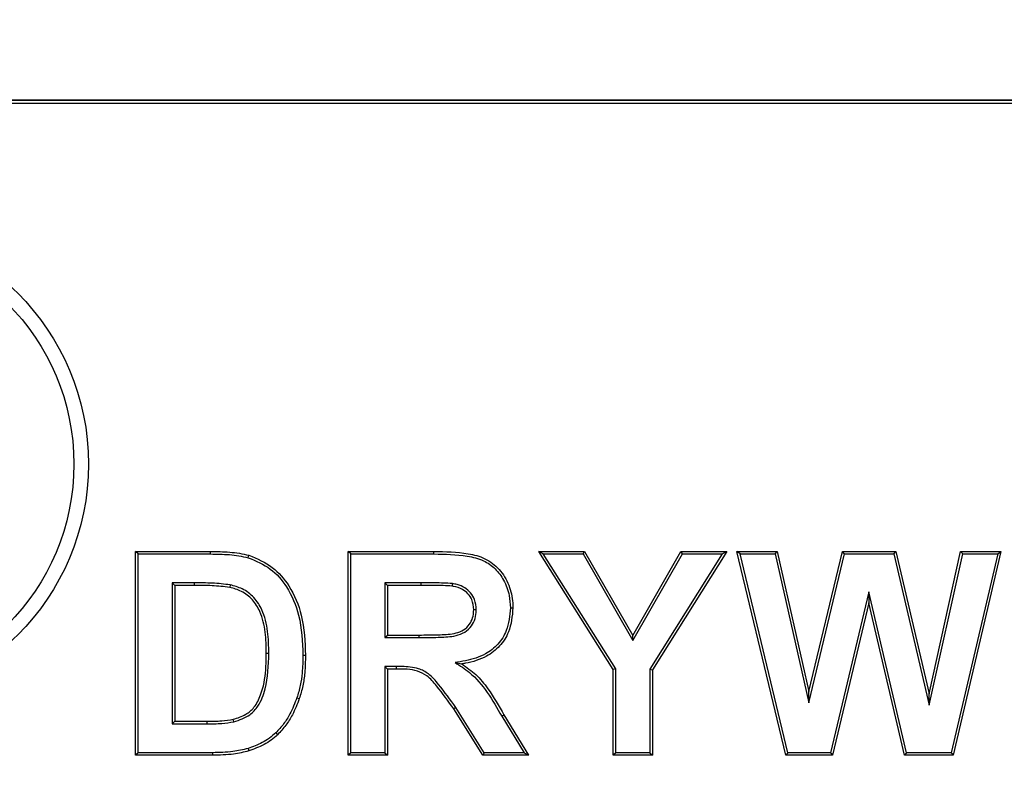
# Model space of a CAD drawing. Header units: inches. Extents: x 0.3 to 33.8, y 0.2 to 21.7.
# Tile 99 of 192: x 12.8389 to 12.9065, y 15.6414 to 15.6928. Entities that reach past the tile are written whole.
import ezdxf

# ---------------------------------------------------------------- set-up
doc = ezdxf.new("R2010")
doc.units = ezdxf.units.IN
doc.header["$MEASUREMENT"] = 0
doc.layers.add('BORDERS', color=7, linetype='Continuous')
doc.styles.add('SLDTEXTSTYLE0', font='TXT', dxfattribs={"width": 0.75})
doc.dimstyles.new('SLDDIMSTYLE1', dxfattribs={"dimtxt": 0.1377952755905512, "dimasz": 0.13, "dimexe": 0, "dimexo": 0.0625, "dimgap": 0.0344488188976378, "dimtad": 1, "dimdec": 3, "dimlfac": 10, "dimrnd": 1e-09, "dimzin": 12, "dimdsep": 46, "dimtxsty": 'SLDTEXTSTYLE0', "dimsah": 1, "dimcen": 0.09, "dimadec": 0, "dimazin": 3, "dimtfac": 1, "dimtdec": 3, "dimtmove": 0, "dimatfit": 0, "dimfxl": 0, "dimfrac": 2, "dimtolj": 1, "dimtzin": 12, "dimarcsym": 0})

# ---------------------------------------------------------------- blocks, each defined once
blk = doc.blocks.new('_D_5')
at = {"layer": 'BORDERS'}
for p, q in [((13.95321977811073, 15.92580063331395), (13.95321977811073, 16.17580063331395)), ((13.16642035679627, 15.92580063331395), (13.99258985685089, 15.92580063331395)), ((13.95321977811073, 15.92580063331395), (13.95321977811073, 15.17630063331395)), ((13.52830317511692, 15.70799446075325), (13.52830317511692, 15.74997895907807)), ((13.52830317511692, 15.74997895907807), (13.74705317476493, 15.74997895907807)), ((13.74705317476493, 15.74997895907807), (13.74705317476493, 15.70799446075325)), ((13.52830317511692, 15.40254826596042), (13.52830317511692, 15.36056376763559)), ((13.74705317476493, 15.3605637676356), (13.74705317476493, 15.40254826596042)), ((13.52830317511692, 15.36056376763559), (13.74705317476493, 15.3605637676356)), ((12.87489383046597, 15.17630063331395), (13.99258985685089, 15.17630063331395)), ((13.95321977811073, 15.17630063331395), (13.95321977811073, 14.92630063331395))]:
    blk.add_line(p, q, dxfattribs=at)
for points in [[(13.95321977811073, 15.92580063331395), (13.97321977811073, 16.05580063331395), (13.93321977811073, 16.05580063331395)], [(13.95321977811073, 15.17630063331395), (13.93321977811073, 15.04630063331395), (13.97321977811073, 15.04630063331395)]]:
    blk.add_solid(points, dxfattribs=at)
at = {"layer": 'BORDERS', "char_height": 0.1377952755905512, "attachment_point": 1, "rotation": 90.00000000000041, "style": 'SLDTEXTSTYLE0'}
for s, insert in [('7.495', (13.77559233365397, 15.32618670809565)), ('190', (13.56942573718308, 15.40254826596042))]:
    blk.add_mtext(s, dxfattribs=dict(at, insert=insert))

msp = doc.modelspace()

# ---------------------------------------------------------------- linework, layer by layer
at = {"color": 7, "linetype": 'Continuous', "lineweight": 25}
for p, q in [((13.11455027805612, 15.68730063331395), (12.81455027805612, 15.68730063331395)), ((12.81455027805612, 15.68730063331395), (13.11455027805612, 15.68730063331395)), ((13.11455027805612, 15.68708244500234), (12.81455027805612, 15.68708244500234)), ((12.84706115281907, 15.65612565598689), (12.84688617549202, 15.65630063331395)), ((12.84688617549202, 15.64230063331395), (12.84688617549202, 15.65630063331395)), ((12.84688617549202, 15.65630063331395), (12.85202119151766, 15.65630063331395)), ((12.84706115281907, 15.65612565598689), (12.85202119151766, 15.65612565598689)), ((12.84706115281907, 15.642475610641), (12.84706115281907, 15.65612565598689)), ((12.85202119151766, 15.65612565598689), (12.85202119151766, 15.65630063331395)), ((12.85462193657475, 15.65586630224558), (12.85467143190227, 15.65603420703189)), ((12.86166371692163, 15.65612565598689), (12.86148873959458, 15.65630063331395)), ((12.86148873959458, 15.64230063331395), (12.86148873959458, 15.65630063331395)), ((12.86148873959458, 15.65630063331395), (12.8673641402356, 15.65630063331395)), ((12.86166371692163, 15.642475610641), (12.86166371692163, 15.65612565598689)), ((12.86166371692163, 15.65612565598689), (12.86736360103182, 15.65612565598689)), ((12.86736360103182, 15.65612565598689), (12.8673641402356, 15.65630063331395)), ((12.8745656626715, 15.65630063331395), (12.87771510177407, 15.65630063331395)), ((12.87488295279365, 15.65612565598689), (12.8745656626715, 15.65630063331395)), ((12.87968104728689, 15.64819286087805), (12.8745656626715, 15.65630063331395)), ((12.87488295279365, 15.65612565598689), (12.87761375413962, 15.65612565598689)), ((12.87985602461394, 15.64824344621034), (12.87488295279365, 15.65612565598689)), ((12.87761375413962, 15.65612565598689), (12.87771510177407, 15.65630063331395)), ((12.87761375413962, 15.65612565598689), (12.88102433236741, 15.65018026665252)), ((12.87771510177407, 15.65630063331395), (12.88102439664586, 15.65053180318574)), ((12.88102433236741, 15.65018026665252), (12.88443780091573, 15.65612565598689)), ((12.88102439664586, 15.65053180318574), (12.88433649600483, 15.65630063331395)), ((12.88717185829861, 15.65612565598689), (12.88219837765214, 15.64822371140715)), ((12.88748873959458, 15.65630063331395), (12.8823733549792, 15.64817322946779)), ((12.88443780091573, 15.65612565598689), (12.88433649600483, 15.65630063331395)), ((12.88433649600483, 15.65630063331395), (12.88748873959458, 15.65630063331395)), ((12.88443780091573, 15.65612565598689), (12.88717185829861, 15.65612565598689)), ((12.88717185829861, 15.65612565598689), (12.88748873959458, 15.65630063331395)), ((12.88818104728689, 15.65630063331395), (12.8909406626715, 15.65630063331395)), ((12.88840285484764, 15.65612565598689), (12.88818104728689, 15.65630063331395)), ((12.89153240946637, 15.64230063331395), (12.88818104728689, 15.65630063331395)), ((12.89167044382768, 15.642475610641), (12.88840285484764, 15.65612565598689)), ((12.88840285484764, 15.65612565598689), (12.89080085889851, 15.65612565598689)), ((12.89080085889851, 15.65612565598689), (12.8909406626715, 15.65630063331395)), ((12.89080085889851, 15.65612565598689), (12.8931121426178, 15.64591252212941)), ((12.8909406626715, 15.65630063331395), (12.89311694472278, 15.64668404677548)), ((12.8931121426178, 15.64591252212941), (12.89555745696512, 15.65612565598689)), ((12.89311694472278, 15.64668404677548), (12.89541942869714, 15.65630063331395)), ((12.89555745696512, 15.65612565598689), (12.89541942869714, 15.65630063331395)), ((12.89541942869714, 15.65630063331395), (12.89909050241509, 15.65630063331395)), ((12.89555745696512, 15.65612565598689), (12.89895166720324, 15.65612565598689)), ((12.89895166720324, 15.65612565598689), (12.89909050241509, 15.65630063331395)), ((12.89895166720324, 15.65612565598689), (12.90137776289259, 15.64573278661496)), ((12.89909050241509, 15.65630063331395), (12.9013733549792, 15.64652138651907)), ((12.9013733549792, 15.64652138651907), (12.90354122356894, 15.65630063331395)), ((12.90137776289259, 15.64573278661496), (12.90368165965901, 15.65612565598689)), ((12.9060884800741, 15.65612565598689), (12.90288651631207, 15.642475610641)), ((12.90630925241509, 15.65630063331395), (12.90302519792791, 15.64230063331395)), ((12.90354122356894, 15.65630063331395), (12.90630925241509, 15.65630063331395)), ((12.90368165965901, 15.65612565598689), (12.90354122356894, 15.65630063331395)), ((12.90368165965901, 15.65612565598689), (12.9060884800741, 15.65612565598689)), ((12.9060884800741, 15.65612565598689), (12.90630925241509, 15.65630063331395)), ((12.84940350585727, 15.65414227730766), (12.84957848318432, 15.65396729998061)), ((12.85091110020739, 15.65414227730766), (12.84940350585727, 15.65414227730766)), ((12.84940350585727, 15.65414227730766), (12.84940350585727, 15.64445898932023)), ((12.85091061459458, 15.65396729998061), (12.84957848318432, 15.65396729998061)), ((12.84957848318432, 15.65396729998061), (12.84957848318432, 15.64463396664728)), ((12.85091110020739, 15.65414227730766), (12.85091061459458, 15.65396729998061)), ((12.85338141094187, 15.65400387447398), (12.85334490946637, 15.653832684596)), ((12.86646911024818, 15.65414227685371), (12.86400606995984, 15.65414227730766)), ((12.86400606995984, 15.65414227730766), (12.86400606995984, 15.6503820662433)), ((12.86400606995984, 15.65414227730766), (12.86418104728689, 15.65396729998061)), ((12.86418104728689, 15.65396729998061), (12.86418104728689, 15.65055704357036)), ((12.86646950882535, 15.65396729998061), (12.86418104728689, 15.65396729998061)), ((12.86646911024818, 15.65414227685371), (12.86646950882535, 15.65396729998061)), ((12.86863559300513, 15.65409557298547), (12.8686093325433, 15.65392242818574)), ((12.89724717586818, 15.65352734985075), (12.8946026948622, 15.642475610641)), ((12.89724717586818, 15.65352734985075), (12.89724514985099, 15.65276697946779)), ((12.89982946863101, 15.642475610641), (12.89724717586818, 15.65352734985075)), ((12.87027926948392, 15.65229869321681), (12.87010412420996, 15.65229863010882)), ((12.87262143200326, 15.6524225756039), (12.87279643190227, 15.65242202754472)), ((12.89724514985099, 15.65276697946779), (12.89474074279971, 15.64230063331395)), ((12.8996906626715, 15.64230063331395), (12.89724514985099, 15.65276697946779)), ((12.86400606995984, 15.6503820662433), (12.86418104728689, 15.65055704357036)), ((12.86400606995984, 15.6503820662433), (12.86634891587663, 15.6503820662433)), ((12.86418104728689, 15.65055704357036), (12.86634891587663, 15.65055704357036)), ((12.86634891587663, 15.6503820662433), (12.86634891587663, 15.65055704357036)), ((12.88102433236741, 15.65018026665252), (12.88102439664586, 15.65053180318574)), ((12.85603551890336, 15.64929501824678), (12.85586053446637, 15.64929502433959)), ((12.85837784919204, 15.64916608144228), (12.85855284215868, 15.64916601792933)), ((12.86400606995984, 15.64839868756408), (12.86418104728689, 15.64822371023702)), ((12.86478439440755, 15.64839868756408), (12.86400606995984, 15.64839868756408)), ((12.86400606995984, 15.64839868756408), (12.86400606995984, 15.642475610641)), ((12.86478439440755, 15.64839868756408), (12.86478401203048, 15.64822371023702)), ((12.86882064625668, 15.64866927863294), (12.86928521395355, 15.64857146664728)), ((12.87985602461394, 15.64824344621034), (12.87968104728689, 15.64819286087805)), ((12.87985602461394, 15.642475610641), (12.87985602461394, 15.64824344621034)), ((12.86478401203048, 15.64822371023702), (12.86418104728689, 15.64822371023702)), ((12.86418104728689, 15.64822371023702), (12.86418104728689, 15.64230063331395)), ((12.87968104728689, 15.64230063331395), (12.87968104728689, 15.64819286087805)), ((12.88219837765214, 15.64822371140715), (12.88219837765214, 15.642475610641)), ((12.88219837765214, 15.64822371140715), (12.8823733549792, 15.64817322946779)), ((12.8823733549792, 15.64817322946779), (12.8823733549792, 15.64230063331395)), ((12.85796047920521, 15.64624285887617), (12.8581265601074, 15.64618765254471)), ((12.8931121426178, 15.64591252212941), (12.89311694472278, 15.64668404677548)), ((12.90137776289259, 15.64573278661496), (12.9013733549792, 15.64652138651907)), ((12.86888086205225, 15.64557572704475), (12.86873553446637, 15.6454781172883)), ((12.87082356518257, 15.642475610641), (12.86888086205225, 15.64557572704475)), ((12.87072672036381, 15.64230063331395), (12.86873551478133, 15.64547814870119)), ((12.87202586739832, 15.64498262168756), (12.8721766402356, 15.64507146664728)), ((12.87202586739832, 15.64498262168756), (12.87356103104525, 15.642475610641)), ((12.8721766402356, 15.64507146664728), (12.87387335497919, 15.64230063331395)), ((12.84940350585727, 15.64445898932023), (12.84957848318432, 15.64463396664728)), ((12.84940350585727, 15.64445898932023), (12.85179472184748, 15.64445898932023)), ((12.84957848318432, 15.64463396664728), (12.85179402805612, 15.64463396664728)), ((12.85179472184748, 15.64445898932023), (12.85179402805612, 15.64463396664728)), ((12.85362706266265, 15.64459841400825), (12.85358609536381, 15.6447685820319)), ((12.85651346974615, 15.64384051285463), (12.85663457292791, 15.64371409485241)), ((12.84706115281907, 15.642475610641), (12.84688617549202, 15.64230063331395)), ((12.85217263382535, 15.64230063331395), (12.84688617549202, 15.64230063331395)), ((12.85217179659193, 15.642475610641), (12.84706115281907, 15.642475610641)), ((12.85217179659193, 15.642475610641), (12.85217263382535, 15.64230063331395)), ((12.85460556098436, 15.64276416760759), (12.85466021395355, 15.64259790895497)), ((12.86166371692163, 15.642475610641), (12.86148873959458, 15.64230063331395)), ((12.86418104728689, 15.64230063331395), (12.86148873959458, 15.64230063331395)), ((12.86400606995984, 15.642475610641), (12.86166371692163, 15.642475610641)), ((12.86400606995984, 15.642475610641), (12.86418104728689, 15.64230063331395)), ((12.87082356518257, 15.642475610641), (12.87072672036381, 15.64230063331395)), ((12.87387335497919, 15.64230063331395), (12.87072672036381, 15.64230063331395)), ((12.87356103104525, 15.642475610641), (12.87082356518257, 15.642475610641)), ((12.87356103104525, 15.642475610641), (12.87387335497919, 15.64230063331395)), ((12.87985602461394, 15.642475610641), (12.87968104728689, 15.64230063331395)), ((12.8823733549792, 15.64230063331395), (12.87968104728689, 15.64230063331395)), ((12.88219837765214, 15.642475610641), (12.87985602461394, 15.642475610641)), ((12.88219837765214, 15.642475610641), (12.8823733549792, 15.64230063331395)), ((12.89167044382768, 15.642475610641), (12.89153240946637, 15.64230063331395)), ((12.89474074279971, 15.64230063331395), (12.89153240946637, 15.64230063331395)), ((12.8946026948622, 15.642475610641), (12.89167044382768, 15.642475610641)), ((12.8946026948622, 15.642475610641), (12.89474074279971, 15.64230063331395)), ((12.89982946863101, 15.642475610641), (12.8996906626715, 15.64230063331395)), ((12.90302519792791, 15.64230063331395), (12.8996906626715, 15.64230063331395)), ((12.90288651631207, 15.642475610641), (12.89982946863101, 15.642475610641)), ((12.90288651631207, 15.642475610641), (12.90302519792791, 15.64230063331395))]:
    msp.add_line(p, q, dxfattribs=at)
for centre, radius in [((12.82705027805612, 15.66230063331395), 0.01660000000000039), ((12.82705027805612, 15.66230063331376), 0.01559999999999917)]:
    msp.add_circle(centre, radius, dxfattribs=at)
for points, knots in [([(12.85202119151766, 15.65630063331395), (12.85246315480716, 15.656292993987), (12.85312839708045, 15.65628149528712), (12.85401615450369, 15.65619194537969), (12.85445245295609, 15.6560869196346), (12.85467143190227, 15.65603420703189)], [0, 0, 0, 0, 0.4964617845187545, 0.7472733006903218, 1, 1, 1, 1]), ([(12.85202119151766, 15.65612565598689), (12.85245488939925, 15.65611827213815), (12.85310765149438, 15.65610715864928), (12.85397883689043, 15.65602034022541), (12.85440702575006, 15.65591777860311), (12.85462193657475, 15.65586630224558)], [0, 0, 0, 0, 0.4965039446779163, 0.747291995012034, 1, 1, 1, 1]), ([(12.85462193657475, 15.65586630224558), (12.85515016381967, 15.65564536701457), (12.8561941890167, 15.65520869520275), (12.85740780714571, 15.65377965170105), (12.85827075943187, 15.65173654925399), (12.85833910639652, 15.65009602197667), (12.85837784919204, 15.64916608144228)], [0, 0, 0, 0, 0.2058423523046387, 0.4068411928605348, 0.6637651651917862, 1, 1, 1, 1]), ([(12.85467143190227, 15.65603420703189), (12.85523248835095, 15.65579772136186), (12.85632434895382, 15.65533750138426), (12.85757898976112, 15.653840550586), (12.85844559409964, 15.65175586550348), (12.85851444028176, 15.65009335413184), (12.85855284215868, 15.64916601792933)], [0, 0, 0, 0, 0.2129911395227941, 0.4144977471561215, 0.6734112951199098, 1, 1, 1, 1]), ([(12.86736360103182, 15.65612565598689), (12.86813204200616, 15.6561140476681), (12.86928473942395, 15.65609663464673), (12.87074143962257, 15.65574925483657), (12.87160693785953, 15.65514308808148), (12.87221336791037, 15.65430849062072), (12.87257322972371, 15.65337226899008), (12.87260679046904, 15.65271104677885), (12.87262143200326, 15.6524225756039)], [0, 0, 0, 0, 0.3120965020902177, 0.4681593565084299, 0.6001808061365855, 0.731865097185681, 0.8830208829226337, 1, 1, 1, 1]), ([(12.8673641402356, 15.65630063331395), (12.86815337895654, 15.65628902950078), (12.8693439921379, 15.65627152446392), (12.87091619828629, 15.655879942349), (12.87191897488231, 15.65510369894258), (12.87256987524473, 15.65401265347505), (12.87278488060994, 15.65306491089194), (12.8727944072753, 15.65253470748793), (12.87279643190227, 15.65242202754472)], [0, 0, 0, 0, 0.3091863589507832, 0.466425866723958, 0.6257909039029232, 0.7919988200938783, 0.9557951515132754, 1, 1, 1, 1]), ([(12.85334490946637, 15.653832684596), (12.85294263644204, 15.65387974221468), (12.8523372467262, 15.6539505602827), (12.85152354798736, 15.65396222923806), (12.85111494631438, 15.65396560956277), (12.85091061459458, 15.65396729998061)], [0, 0, 0, 0, 0.4975130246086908, 0.7487185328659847, 1, 1, 1, 1]), ([(12.85338141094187, 15.65400387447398), (12.85297324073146, 15.65405226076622), (12.85235896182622, 15.6541250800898), (12.85153316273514, 15.65413708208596), (12.85111847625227, 15.65414054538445), (12.85091110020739, 15.65414227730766)], [0, 0, 0, 0, 0.4974938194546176, 0.7487071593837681, 1, 1, 1, 1]), ([(12.85586053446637, 15.64929502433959), (12.85585137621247, 15.64978100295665), (12.85583298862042, 15.6507567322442), (12.85554344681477, 15.65203865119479), (12.85495156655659, 15.65301600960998), (12.85420333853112, 15.65359868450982), (12.85361907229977, 15.65375795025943), (12.85334490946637, 15.653832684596)], [0, 0, 0, 0, 0.2565530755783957, 0.5150974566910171, 0.6823704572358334, 0.8509545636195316, 1, 1, 1, 1]), ([(12.85603551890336, 15.64929501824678), (12.85602580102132, 15.6498016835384), (12.85600628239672, 15.65081933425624), (12.85568975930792, 15.65215667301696), (12.85505238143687, 15.65316892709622), (12.85426621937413, 15.65376346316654), (12.85366130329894, 15.65392782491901), (12.85338141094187, 15.65400387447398)], [0, 0, 0, 0, 0.2567213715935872, 0.515631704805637, 0.6841882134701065, 0.8538750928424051, 1, 1, 1, 1]), ([(12.86863559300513, 15.65409557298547), (12.8684348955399, 15.65410840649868), (12.86803379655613, 15.65413405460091), (12.86731112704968, 15.65414003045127), (12.86678974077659, 15.65414142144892), (12.86646911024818, 15.65414227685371)], [0, 0, 0, 0, 0.2782966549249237, 0.556182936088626, 1, 1, 1, 1]), ([(12.8686093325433, 15.65392242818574), (12.86840858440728, 15.65393477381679), (12.86800740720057, 15.65395944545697), (12.86729366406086, 15.65396519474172), (12.86678120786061, 15.65396650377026), (12.86646950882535, 15.65396729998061)], [0, 0, 0, 0, 0.2818044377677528, 0.5631609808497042, 1, 1, 1, 1]), ([(12.87010412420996, 15.65229863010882), (12.87008379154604, 15.65253730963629), (12.87004961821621, 15.65293846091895), (12.86972893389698, 15.65341160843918), (12.86929760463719, 15.65374446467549), (12.86889377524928, 15.65386665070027), (12.86864508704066, 15.65391541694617), (12.8686093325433, 15.65392242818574)], [0, 0, 0, 0, 0.2907770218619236, 0.4887121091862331, 0.6863255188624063, 0.9549022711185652, 1, 1, 1, 1]), ([(12.87027926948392, 15.65229869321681), (12.87026067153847, 15.65253582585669), (12.87022791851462, 15.65295344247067), (12.86991242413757, 15.65347361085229), (12.86949089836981, 15.65383048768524), (12.86904071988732, 15.65401417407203), (12.86874614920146, 15.65407335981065), (12.86863559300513, 15.65409557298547)], [0, 0, 0, 0, 0.2629869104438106, 0.4631488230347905, 0.6630871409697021, 0.8735522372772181, 1, 1, 1, 1]), ([(12.86634891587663, 15.6503820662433), (12.86678394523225, 15.65038721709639), (12.86758032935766, 15.65039664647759), (12.8685922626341, 15.65042955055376), (12.86936075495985, 15.6506440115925), (12.86986718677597, 15.65102623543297), (12.87018261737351, 15.65154182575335), (12.87026549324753, 15.65198386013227), (12.8702764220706, 15.65223362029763), (12.87027926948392, 15.65229869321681)], [0, 0, 0, 0, 0.2614980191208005, 0.4787099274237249, 0.6060480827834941, 0.7341386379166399, 0.849746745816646, 0.9608527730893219, 1, 1, 1, 1]), ([(12.86634891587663, 15.65055704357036), (12.86678372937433, 15.65056281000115), (12.86758556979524, 15.65057344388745), (12.86857804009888, 15.65059997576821), (12.86929390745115, 15.65081380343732), (12.86973607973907, 15.65114963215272), (12.87001553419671, 15.65160564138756), (12.87009115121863, 15.65200585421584), (12.87010129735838, 15.65223483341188), (12.87010412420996, 15.65229863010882)], [0, 0, 0, 0, 0.2766337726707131, 0.510140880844, 0.6273737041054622, 0.7452019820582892, 0.8542707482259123, 0.9593978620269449, 1, 1, 1, 1]), ([(12.87262143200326, 15.6524225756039), (12.87257511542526, 15.65188707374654), (12.87249710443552, 15.65098512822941), (12.87180648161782, 15.64989537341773), (12.87083690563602, 15.6491371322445), (12.86977358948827, 15.64882151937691), (12.86905852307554, 15.6487072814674), (12.86882064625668, 15.64866927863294)], [0, 0, 0, 0, 0.2673092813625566, 0.4502288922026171, 0.6336058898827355, 0.8781138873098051, 1, 1, 1, 1]), ([(12.87279643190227, 15.65242202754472), (12.87274608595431, 15.6518565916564), (12.87266144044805, 15.65090593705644), (12.8719264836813, 15.64976250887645), (12.8709077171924, 15.64897527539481), (12.86995561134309, 15.64868727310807), (12.86937216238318, 15.64858648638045), (12.86928521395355, 15.64857146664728)], [0, 0, 0, 0, 0.2919893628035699, 0.4909151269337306, 0.6902863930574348, 0.9538449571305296, 1, 1, 1, 1]), ([(12.85358609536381, 15.6447685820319), (12.85388406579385, 15.6448620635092), (12.85441902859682, 15.64502989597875), (12.8551065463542, 15.64561680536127), (12.85561540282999, 15.64667858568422), (12.85583758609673, 15.64795753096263), (12.85585408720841, 15.64891926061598), (12.85586053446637, 15.64929502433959)], [0, 0, 0, 0, 0.168212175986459, 0.3020006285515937, 0.477376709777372, 0.7958024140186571, 0.9999999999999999, 0.9999999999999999, 0.9999999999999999, 0.9999999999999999]), ([(12.85362706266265, 15.64459841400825), (12.85401625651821, 15.64472539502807), (12.85466872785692, 15.64493827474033), (12.85542715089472, 15.64577652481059), (12.85597255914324, 15.64722065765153), (12.85601052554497, 15.64847155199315), (12.85603551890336, 15.64929501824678)], [0, 0, 0, 0, 0.2094963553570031, 0.3512140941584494, 0.5729029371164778, 1, 1, 1, 1]), ([(12.85837784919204, 15.64916608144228), (12.85836742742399, 15.64876429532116), (12.85834944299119, 15.6480709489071), (12.85821188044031, 15.64708876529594), (12.85804460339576, 15.64652591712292), (12.85796047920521, 15.64624285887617)], [0, 0, 0, 0, 0.4065375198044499, 0.7015457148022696, 1, 1, 1, 1]), ([(12.85855284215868, 15.64916601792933), (12.85854255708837, 15.64876425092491), (12.85852457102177, 15.64806165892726), (12.85838553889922, 15.6470606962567), (12.85821322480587, 15.64647980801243), (12.8581265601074, 15.64618765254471)], [0, 0, 0, 0, 0.398980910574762, 0.6977198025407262, 0.9999999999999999, 0.9999999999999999, 0.9999999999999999, 0.9999999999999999]), ([(12.86873551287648, 15.64547814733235), (12.86835164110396, 15.64601356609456), (12.86778220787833, 15.64680780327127), (12.86697955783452, 15.64774388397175), (12.86602276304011, 15.64823282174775), (12.86528165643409, 15.64822737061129), (12.86478401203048, 15.64822371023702)], [0, 0, 0, 0, 0.3868412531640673, 0.5738381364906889, 0.7138373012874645, 1, 1, 1, 1]), ([(12.86888086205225, 15.64557572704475), (12.8684972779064, 15.64611159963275), (12.86791852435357, 15.64692012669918), (12.86709152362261, 15.64787966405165), (12.86620794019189, 15.64834284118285), (12.86542579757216, 15.64839268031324), (12.86491474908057, 15.64839746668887), (12.86478439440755, 15.64839868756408)], [0, 0, 0, 0, 0.3742667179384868, 0.5646953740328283, 0.7098976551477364, 0.9260027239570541, 1, 1, 1, 1]), ([(12.86882064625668, 15.64866927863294), (12.86916091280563, 15.64845325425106), (12.87001767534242, 15.64790932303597), (12.87110010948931, 15.6466261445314), (12.87171250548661, 15.64553894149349), (12.87202586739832, 15.64498262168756)], [0, 0, 0, 0, 0.2433942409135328, 0.612846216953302, 0.9999999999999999, 0.9999999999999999, 0.9999999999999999, 0.9999999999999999]), ([(12.86928521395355, 15.64857146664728), (12.86961766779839, 15.64834138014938), (12.87030142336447, 15.64786816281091), (12.87127203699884, 15.64666356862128), (12.87182937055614, 15.64568266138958), (12.8721766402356, 15.64507146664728)], [0, 0, 0, 0, 0.2629103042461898, 0.5407258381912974, 1, 1, 1, 1]), ([(12.85796047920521, 15.64624285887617), (12.85781389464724, 15.64586725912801), (12.85757003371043, 15.64524240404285), (12.85706678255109, 15.64443805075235), (12.856699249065, 15.64404114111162), (12.85651346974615, 15.64384051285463)], [0, 0, 0, 0, 0.4269972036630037, 0.7103608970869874, 1, 1, 1, 1]), ([(12.8581265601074, 15.64618765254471), (12.85798030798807, 15.64581206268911), (12.85773192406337, 15.64517418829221), (12.8572167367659, 15.64434346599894), (12.8568300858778, 15.64392546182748), (12.85663457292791, 15.64371409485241)], [0, 0, 0, 0, 0.4144840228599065, 0.7039294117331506, 1, 1, 1, 1]), ([(12.85179402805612, 15.64463396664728), (12.85196206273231, 15.64463605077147), (12.85229815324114, 15.64464021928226), (12.85289853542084, 15.64465758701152), (12.85332541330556, 15.644726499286), (12.85358609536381, 15.6447685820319)], [0, 0, 0, 0, 0.2802025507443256, 0.5604403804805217, 1, 1, 1, 1]), ([(12.85179472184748, 15.64445898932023), (12.85196275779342, 15.64446106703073), (12.85229884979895, 15.64446522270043), (12.85291275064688, 15.64448289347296), (12.85335300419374, 15.64455409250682), (12.85362706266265, 15.64459841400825)], [0, 0, 0, 0, 0.2740226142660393, 0.5480780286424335, 1, 1, 1, 1]), ([(12.85651346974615, 15.64384051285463), (12.85636970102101, 15.64371260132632), (12.8560818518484, 15.64345650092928), (12.8554472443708, 15.64307483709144), (12.85493589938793, 15.64288609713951), (12.85460556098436, 15.64276416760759)], [0, 0, 0, 0, 0.2610193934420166, 0.5226047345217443, 1, 1, 1, 1]), ([(12.85663457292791, 15.64371409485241), (12.85649100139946, 15.64358604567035), (12.85620354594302, 15.64332966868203), (12.8555506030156, 15.64292830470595), (12.85501492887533, 15.64272953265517), (12.85466021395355, 15.64259790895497)], [0, 0, 0, 0, 0.2521029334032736, 0.5047544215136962, 1, 1, 1, 1]), ([(12.85460556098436, 15.64276416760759), (12.85426021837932, 15.6426816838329), (12.85368866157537, 15.64254516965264), (12.8528694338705, 15.64248693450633), (12.85240461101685, 15.64247938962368), (12.85217179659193, 15.642475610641)], [0, 0, 0, 0, 0.4324583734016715, 0.715737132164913, 1, 1, 1, 1]), ([(12.85466021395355, 15.64259790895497), (12.85431403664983, 15.64251419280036), (12.85373347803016, 15.64237379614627), (12.85289602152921, 15.64231264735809), (12.85241405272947, 15.64230464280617), (12.85217263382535, 15.64230063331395)], [0, 0, 0, 0, 0.4243478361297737, 0.7116549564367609, 1, 1, 1, 1])]:
    msp.add_open_spline(points, degree=3, knots=knots, dxfattribs=at)

# ---------------------------------------------------------------- dimensions: what is measured, and where the dimension line sits
at = {"layer": 'BORDERS'}
dim = msp.add_linear_dim(base=(13.95321977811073, 15.17630063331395), p1=(13.12705027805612, 15.92580063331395), p2=(12.83552375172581, 15.17630063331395), angle=90.0000000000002, dimstyle='SLDDIMSTYLE1', dxfattribs=at)
dim.commit()
dim.dimension.update_dxf_attribs({"geometry": '_D_5', "text_midpoint": (13.95321977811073, 15.55527136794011), "dimtype": 160})

doc.saveas('drawing.dxf')
